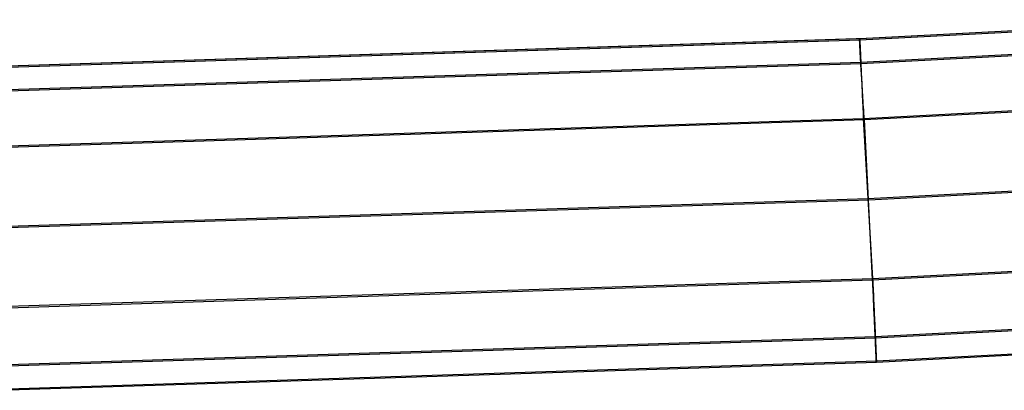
# Model space of a CAD drawing. Header units: millimetres. Extents: x 119 to 175.9, y -203.1 to -153.8.
# Tile 178 of 256: x 150.8 to 154.4, y -203.1 to -201.8. Entities that reach past the tile are written whole.
import ezdxf

# ---------------------------------------------------------------- set-up
doc = ezdxf.new("R2010")
doc.units = ezdxf.units.MM
doc.header["$MEASUREMENT"] = 0
doc.layers.add('Layer 01', color=5, linetype='Continuous', true_color=0x0000ff)

msp = doc.modelspace()

# ---------------------------------------------------------------- linework, layer by layer
at = {"layer": 'Layer 01'}
for p, q in [((153.843, -201.8203, 34.925), (155.142, -201.7522, 34.9249)), ((153.8432, -201.8244, 31.7289), (155.1421, -201.7563, 31.7288)), ((155.1596, -201.751, 34.9503), (153.8681, -201.8202, 34.9504)), ((150.657, -201.9225, 34.9251), (153.843, -201.8203, 34.925)), ((150.6571, -201.9266, 31.729), (153.8432, -201.8244, 31.7289)), ((153.8681, -201.8202, 34.9504), (150.6694, -201.9222, 34.9505)), ((153.8426, -201.8255, 31.6583), (153.8427, -201.8243, 31.67)), ((153.8427, -201.8271, 31.6466), (153.8426, -201.8255, 31.6583)), ((153.8427, -201.8235, 31.6818), (153.8428, -201.8232, 31.6935)), ((153.8427, -201.8243, 31.67), (153.8427, -201.8235, 31.6818)), ((153.8427, -201.8292, 31.635), (153.8427, -201.8271, 31.6466)), ((153.8428, -201.8316, 31.6234), (153.8427, -201.8292, 31.635)), ((153.8428, -201.8232, 31.6935), (153.8429, -201.8232, 31.7053)), ((153.8429, -201.8344, 31.612), (153.8428, -201.8316, 31.6234)), ((153.843, -201.8188, 34.9486), (153.8429, -201.8187, 34.9604)), ((153.8429, -201.8187, 34.9604), (153.843, -201.819, 34.9723)), ((153.8429, -201.8232, 31.7053), (153.843, -201.8236, 31.7171)), ((153.843, -201.8376, 31.6006), (153.8429, -201.8344, 31.612)), ((153.843, -201.8194, 34.9368), (153.843, -201.8188, 34.9486)), ((153.843, -201.819, 34.9723), (153.843, -201.8197, 34.9841)), ((153.843, -201.8203, 34.925), (153.843, -201.8194, 34.9368)), ((153.843, -201.8197, 34.9841), (153.843, -201.8208, 34.9959)), ((153.8432, -201.8244, 31.7289), (153.843, -201.8203, 34.925)), ((153.843, -201.8208, 34.9959), (153.8431, -201.8223, 35.0076)), ((153.843, -201.8236, 31.7171), (153.8432, -201.8244, 31.7289)), ((153.8431, -201.8411, 31.5894), (153.843, -201.8376, 31.6006)), ((153.8431, -201.8223, 35.0076), (153.8432, -201.8243, 35.0192)), ((153.8433, -201.8451, 31.5783), (153.8431, -201.8411, 31.5894)), ((153.8432, -201.8243, 35.0192), (153.8433, -201.8266, 35.0308)), ((153.8433, -201.8266, 35.0308), (153.8434, -201.8293, 35.0424)), ((153.8435, -201.8494, 31.5673), (153.8433, -201.8451, 31.5783)), ((153.8434, -201.8293, 35.0424), (153.8436, -201.8325, 35.0538)), ((153.8437, -201.8542, 31.5565), (153.8435, -201.8494, 31.5673)), ((153.8436, -201.8325, 35.0538), (153.8437, -201.836, 35.065)), ((153.8437, -201.836, 35.065), (153.8439, -201.8399, 35.0762)), ((153.844, -201.8593, 31.5459), (153.8437, -201.8542, 31.5565)), ((153.8439, -201.8399, 35.0762), (153.8441, -201.8442, 35.0872)), ((153.8441, -201.8442, 35.0872), (153.8443, -201.8489, 35.0981)), ((153.8443, -201.8489, 35.0981), (153.8445, -201.854, 35.1088)), ((153.8445, -201.854, 35.1088), (153.8448, -201.8594, 35.1193)), ((153.8467, -201.9111, 31.4682), (155.1474, -201.8429, 31.4681)), ((153.8469, -201.9066, 35.1864), (155.1475, -201.8384, 35.1863)), ((153.8443, -201.8647, 31.5354), (153.844, -201.8593, 31.5459)), ((153.8446, -201.8705, 31.5252), (153.8443, -201.8647, 31.5354)), ((153.8449, -201.8767, 31.5151), (153.8446, -201.8705, 31.5252)), ((153.8448, -201.8594, 35.1193), (153.845, -201.8652, 35.1296)), ((153.8453, -201.8832, 31.5053), (153.8449, -201.8767, 31.5151)), ((153.845, -201.8652, 35.1296), (153.8453, -201.8713, 35.1397)), ((153.8453, -201.8713, 35.1397), (153.8456, -201.8778, 35.1496)), ((153.8457, -201.89, 31.4957), (153.8453, -201.8832, 31.5053)), ((153.8456, -201.8778, 35.1496), (153.8459, -201.8846, 35.1592)), ((153.8461, -201.8972, 31.4863), (153.8457, -201.89, 31.4957)), ((153.8459, -201.8846, 35.1592), (153.8462, -201.8918, 35.1686)), ((150.6587, -202.0134, 31.4683), (153.8467, -201.9111, 31.4682)), ((150.6588, -202.0089, 35.1865), (153.8469, -201.9066, 35.1864)), ((153.8465, -201.9046, 31.4772), (153.8461, -201.8972, 31.4863)), ((153.8462, -201.8918, 35.1686), (153.8466, -201.8993, 35.1778)), ((153.847, -201.9124, 31.4684), (153.8465, -201.9046, 31.4772)), ((153.8466, -201.8993, 35.1778), (153.8469, -201.9071, 35.1867)), ((153.8469, -201.9071, 35.1867), (153.8473, -201.9152, 35.1953)), ((153.8474, -201.9205, 31.4598), (153.847, -201.9124, 31.4684)), ((153.8473, -201.9152, 35.1953), (153.8476, -201.9236, 35.2036)), ((153.8479, -201.9289, 31.4515), (153.8474, -201.9205, 31.4598)), ((153.8476, -201.9236, 35.2036), (153.848, -201.9323, 35.2116)), ((153.8485, -201.9375, 31.4436), (153.8479, -201.9289, 31.4515)), ((153.848, -201.9323, 35.2116), (153.8484, -201.9412, 35.2193)), ((153.8484, -201.9412, 35.2193), (153.8488, -201.9504, 35.2267)), ((153.849, -201.9465, 31.4359), (153.8485, -201.9375, 31.4436)), ((153.8488, -201.9504, 35.2267), (153.8493, -201.9599, 35.2338)), ((153.8496, -201.9556, 31.4285), (153.849, -201.9465, 31.4359)), ((153.8493, -201.9599, 35.2338), (153.8497, -201.9696, 35.2406)), ((153.8501, -201.9651, 31.4214), (153.8496, -201.9556, 31.4285)), ((153.8497, -201.9696, 35.2406), (153.8501, -201.9795, 35.247)), ((153.8507, -201.9747, 31.4147), (153.8501, -201.9651, 31.4214)), ((153.8501, -201.9795, 35.247), (153.8506, -201.9897, 35.253)), ((153.8506, -201.9897, 35.253), (153.851, -202.0001, 35.2587)), ((153.8514, -201.9846, 31.4083), (153.8507, -201.9747, 31.4147)), ((153.852, -201.9947, 31.4023), (153.8514, -201.9846, 31.4083)), ((153.8526, -202.0051, 31.3966), (153.852, -201.9947, 31.4023)), ((153.851, -202.0001, 35.2587), (153.8515, -202.0106, 35.264)), ((153.8515, -202.0106, 35.264), (153.852, -202.0213, 35.269)), ((153.852, -202.0213, 35.269), (153.8525, -202.0322, 35.2736)), ((153.8525, -202.0322, 35.2736), (153.853, -202.0433, 35.2778)), ((153.8533, -202.0156, 31.3913), (153.8526, -202.0051, 31.3966)), ((153.854, -202.0262, 31.3863), (153.8533, -202.0156, 31.3913)), ((153.8547, -202.0371, 31.3817), (153.854, -202.0262, 31.3863)), ((153.853, -202.0433, 35.2778), (153.8535, -202.0545, 35.2816)), ((153.8535, -202.0545, 35.2816), (153.854, -202.0658, 35.285)), ((153.854, -202.0658, 35.285), (153.8545, -202.0772, 35.288)), ((153.8554, -202.0481, 31.3775), (153.8547, -202.0371, 31.3817)), ((153.8561, -202.0592, 31.3737), (153.8554, -202.0481, 31.3775)), ((153.856, -202.112, 35.2947), (155.1606, -202.0436, 35.2946)), ((153.8569, -202.0704, 31.3703), (153.8561, -202.0592, 31.3737)), ((153.8599, -202.1164, 31.3604), (155.1644, -202.048, 31.3604)), ((153.8545, -202.0772, 35.288), (153.855, -202.0887, 35.2906)), ((153.855, -202.0887, 35.2906), (153.8555, -202.1003, 35.2929)), ((153.8555, -202.1003, 35.2929), (153.856, -202.112, 35.2947)), ((153.8576, -202.0818, 31.3672), (153.8569, -202.0704, 31.3703)), ((153.8584, -202.0933, 31.3646), (153.8576, -202.0818, 31.3672)), ((153.8591, -202.1048, 31.3623), (153.8584, -202.0933, 31.3646)), ((153.8599, -202.1164, 31.3604), (153.8591, -202.1048, 31.3623)), ((150.663, -202.2145, 35.2948), (153.856, -202.112, 35.2947)), ((150.6669, -202.219, 31.3606), (153.8599, -202.1164, 31.3604)), ((153.856, -202.112, 35.2947), (153.8902, -202.6977, 35.2954)), ((153.8902, -202.7027, 31.3612), (153.8599, -202.1164, 31.3604)), ((153.8731, -202.4048, 35.2953), (155.1832, -202.3361, 35.2952)), ((153.876, -202.4095, 31.3608), (155.1862, -202.3407, 31.3608)), ((150.6731, -202.5077, 35.2954), (153.8731, -202.4048, 35.2953)), ((150.676, -202.5124, 31.361), (153.876, -202.4095, 31.3608)), ((153.8902, -202.6977, 35.2954), (155.2059, -202.6285, 35.2953)), ((153.8902, -202.7027, 31.3612), (155.206, -202.6336, 31.3611)), ((150.6832, -202.8008, 35.2955), (153.8902, -202.6977, 35.2954)), ((150.6832, -202.8059, 31.3614), (153.8902, -202.7027, 31.3612)), ((153.8902, -202.6977, 35.2954), (153.8907, -202.7094, 35.294)), ((153.8907, -202.7141, 31.3626), (153.8902, -202.7027, 31.3612)), ((153.8907, -202.7094, 35.294), (153.8913, -202.721, 35.2922)), ((153.8913, -202.7255, 31.3643), (153.8907, -202.7141, 31.3626)), ((153.8913, -202.721, 35.2922), (153.8918, -202.7325, 35.29)), ((153.8918, -202.7368, 31.3664), (153.8913, -202.7255, 31.3643)), ((153.8918, -202.7325, 35.29), (153.8923, -202.744, 35.2874)), ((153.8923, -202.748, 31.369), (153.8918, -202.7368, 31.3664)), ((153.8923, -202.744, 35.2874), (153.8928, -202.7553, 35.2845)), ((153.8928, -202.7591, 31.3718), (153.8923, -202.748, 31.369)), ((153.8928, -202.7553, 35.2845), (153.8934, -202.7666, 35.2811)), ((153.8933, -202.7702, 31.3751), (153.8928, -202.7591, 31.3718)), ((153.8938, -202.781, 31.3788), (153.8933, -202.7702, 31.3751)), ((153.8934, -202.7666, 35.2811), (153.8939, -202.7777, 35.2773)), ((153.8943, -202.7918, 31.3828), (153.8938, -202.781, 31.3788)), ((153.8939, -202.7777, 35.2773), (153.8944, -202.7887, 35.2731)), ((153.8944, -202.7887, 35.2731), (153.8949, -202.7995, 35.2686)), ((153.8947, -202.8024, 31.3872), (153.8943, -202.7918, 31.3828)), ((153.8952, -202.8129, 31.3919), (153.8947, -202.8024, 31.3872)), ((153.8949, -202.7995, 35.2686), (153.8954, -202.8102, 35.2637)), ((153.8957, -202.8232, 31.397), (153.8952, -202.8129, 31.3919)), ((153.8954, -202.8102, 35.2637), (153.8958, -202.8207, 35.2584)), ((153.8961, -202.8333, 31.4025), (153.8957, -202.8232, 31.397)), ((153.8958, -202.8207, 35.2584), (153.8963, -202.831, 35.2527)), ((153.8966, -202.8432, 31.4083), (153.8961, -202.8333, 31.4025)), ((153.8963, -202.831, 35.2527), (153.8968, -202.8411, 35.2467)), ((153.897, -202.853, 31.4144), (153.8966, -202.8432, 31.4083)), ((153.8968, -202.8411, 35.2467), (153.8972, -202.851, 35.2404)), ((153.8974, -202.8625, 31.4209), (153.897, -202.853, 31.4144)), ((153.8972, -202.851, 35.2404), (153.8977, -202.8606, 35.2337)), ((153.8979, -202.8718, 31.4276), (153.8974, -202.8625, 31.4209)), ((153.8977, -202.8606, 35.2337), (153.8981, -202.8701, 35.2266)), ((153.8998, -202.915, 31.4667), (155.2196, -202.8457, 31.4667)), ((153.8999, -202.9102, 35.19), (155.2197, -202.8409, 35.1899)), ((153.8983, -202.8808, 31.4347), (153.8979, -202.8718, 31.4276)), ((153.8981, -202.8701, 35.2266), (153.8985, -202.8792, 35.2193)), ((153.8987, -202.8896, 31.4421), (153.8983, -202.8808, 31.4347)), ((153.8985, -202.8792, 35.2193), (153.8989, -202.8881, 35.2116)), ((153.899, -202.8981, 31.4498), (153.8987, -202.8896, 31.4421)), ((153.8989, -202.8881, 35.2116), (153.8993, -202.8968, 35.2036)), ((153.8994, -202.9064, 31.4578), (153.899, -202.8981, 31.4498)), ((153.8993, -202.8968, 35.2036), (153.8997, -202.9051, 35.1953)), ((150.6877, -203.0183, 31.4669), (153.8998, -202.915, 31.4667)), ((150.6879, -203.0136, 35.1901), (153.8999, -202.9102, 35.19)), ((153.8998, -202.9144, 31.4661), (153.8994, -202.9064, 31.4578)), ((153.8997, -202.9051, 35.1953), (153.9001, -202.9132, 35.1868)), ((153.9001, -202.9221, 31.4746), (153.8998, -202.9144, 31.4661)), ((153.9001, -202.9132, 35.1868), (153.9004, -202.9209, 35.1779)), ((153.9005, -202.9295, 31.4834), (153.9001, -202.9221, 31.4746)), ((153.9004, -202.9209, 35.1779), (153.9008, -202.9284, 35.1688)), ((153.9008, -202.9366, 31.4924), (153.9005, -202.9295, 31.4834)), ((153.9008, -202.9284, 35.1688), (153.9011, -202.9355, 35.1595)), ((153.9038, -203.0032, 31.7304), (155.2253, -202.9338, 31.7303)), ((153.904, -202.9991, 34.9265), (155.2255, -202.9297, 34.9264)), ((153.9011, -202.9434, 31.5017), (153.9008, -202.9366, 31.4924)), ((153.9011, -202.9355, 35.1595), (153.9014, -202.9423, 35.1499)), ((153.9014, -202.9499, 31.5112), (153.9011, -202.9434, 31.5017)), ((153.9014, -202.9423, 35.1499), (153.9017, -202.9487, 35.14)), ((153.9017, -202.956, 31.5209), (153.9014, -202.9499, 31.5112)), ((153.9017, -202.9487, 35.14), (153.902, -202.9548, 35.13)), ((153.9019, -202.9618, 31.5309), (153.9017, -202.956, 31.5209)), ((153.9022, -202.9673, 31.541), (153.9019, -202.9618, 31.5309)), ((153.902, -202.9548, 35.13), (153.9022, -202.9606, 35.1197)), ((153.9022, -202.9606, 35.1197), (153.9025, -202.9659, 35.1093)), ((153.9024, -202.9724, 31.5513), (153.9022, -202.9673, 31.541)), ((153.9025, -202.9659, 35.1093), (153.9027, -202.971, 35.0987)), ((153.9027, -202.971, 35.0987), (153.9029, -202.9756, 35.0878)), ((150.6896, -203.1066, 31.7305), (153.9038, -203.0032, 31.7304)), ((150.6898, -203.1025, 34.9267), (153.904, -202.9991, 34.9265)), ((153.9026, -202.9772, 31.5618), (153.9024, -202.9724, 31.5513)), ((153.9028, -202.9816, 31.5724), (153.9026, -202.9772, 31.5618)), ((153.903, -202.9856, 31.5832), (153.9028, -202.9816, 31.5724)), ((153.9029, -202.9756, 35.0878), (153.9031, -202.9799, 35.0769)), ((153.9031, -202.9893, 31.5941), (153.903, -202.9856, 31.5832)), ((153.9031, -202.9799, 35.0769), (153.9033, -202.9838, 35.0658)), ((153.9033, -202.9926, 31.6051), (153.9031, -202.9893, 31.5941)), ((153.9033, -202.9838, 35.0658), (153.9035, -202.9872, 35.0546)), ((153.9034, -202.9955, 31.6162), (153.9033, -202.9926, 31.6051)), ((153.9035, -202.998, 31.6274), (153.9034, -202.9955, 31.6162)), ((153.9035, -202.9872, 35.0546), (153.9036, -202.9903, 35.0432)), ((153.9036, -203.0001, 31.6387), (153.9035, -202.998, 31.6274)), ((153.9036, -202.9903, 35.0432), (153.9037, -202.993, 35.0318)), ((153.9037, -203.0019, 31.6501), (153.9036, -203.0001, 31.6387)), ((153.9037, -202.993, 35.0318), (153.9038, -202.9953, 35.0202)), ((153.9038, -203.0033, 31.6615), (153.9037, -203.0019, 31.6501)), ((153.9038, -202.9953, 35.0202), (153.9039, -202.9972, 35.0086)), ((153.904, -202.9991, 34.9265), (153.9038, -203.0032, 31.7304)), ((153.9038, -203.0032, 31.7304), (153.9038, -203.0042, 31.719)), ((153.9038, -203.0042, 31.673), (153.9038, -203.0033, 31.6615)), ((153.9038, -203.0042, 31.719), (153.9038, -203.0048, 31.7075)), ((153.9038, -203.0048, 31.6845), (153.9038, -203.0042, 31.673)), ((153.9038, -203.0048, 31.7075), (153.9038, -203.005, 31.696)), ((153.9038, -203.005, 31.696), (153.9038, -203.0048, 31.6845)), ((153.9039, -202.9972, 35.0086), (153.904, -202.9987, 34.997)), ((153.904, -202.9987, 34.997), (153.904, -202.9998, 34.9853)), ((153.904, -203.0001, 34.9382), (153.904, -202.9991, 34.9265)), ((153.904, -202.9998, 34.9853), (153.9041, -203.0005, 34.9735)), ((153.9041, -203.0006, 34.95), (153.904, -203.0001, 34.9382)), ((153.9041, -203.0005, 34.9735), (153.9041, -203.0008, 34.9618)), ((153.9041, -203.0008, 34.9618), (153.9041, -203.0006, 34.95))]:
    msp.add_line(p, q, dxfattribs=at)

doc.saveas('drawing.dxf')
